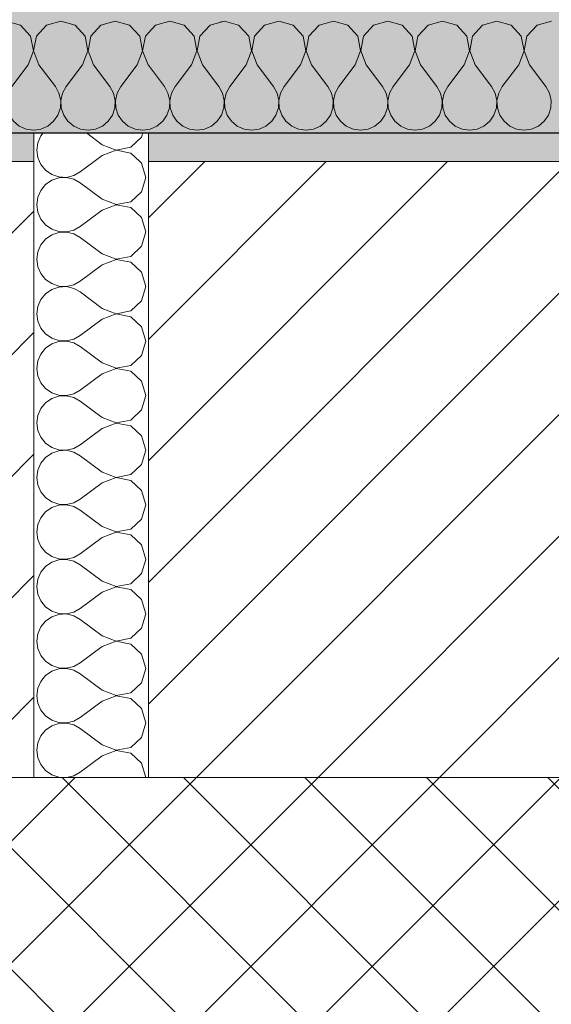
# Model space of a CAD drawing. Header units: millimetres. Extents: x -40968 to 13979, y -19284 to 4746.
# Tile 24 of 113: x -23033 to -22848, y -1498 to -1154. Entities that reach past the tile are written whole.
import ezdxf

# ---------------------------------------------------------------- set-up
doc = ezdxf.new("R2010")
doc.units = ezdxf.units.MM
doc.header["$MEASUREMENT"] = 0
for name, color, linetype in [('12_FAÇ_Façana', 7, 'Continuous'), ('Nuevo_08_E_Envans secs', 7, 'Continuous'), ('Nuevo_14_PAV_Soft Light Grey 0554', 7, 'Continuous')]:
    doc.layers.add(name, color=color, linetype=linetype)
for name, color, linetype, lineweight, true_color in [('12_FAÇ_Façana_Pluma_Nº__174', 7, 'Continuous', 13, 0xe4ad2c), ('12_FAÇ_Façana_Pluma_Nº__176', 7, 'Continuous', 15, 0x93a0c6), ('Nuevo_08_E_Envans secs_Pluma_Nº__102', 7, 'Continuous', 5, 0xcccccc), ('Nuevo_14_PAV_Soft Light Grey 0554_Pluma_Nº__245', 7, 'Continuous', 13, 0xe8e8e8)]:
    doc.layers.add(name, color=color, linetype=linetype, lineweight=lineweight, true_color=true_color)
for name, color, linetype, lineweight in [('12_FAÇ_Façana_Pluma_Nº__2', 8, 'Continuous', 5), ('12_FAÇ_Façana_Pluma_Nº__7', 7, 'Continuous', 5), ('Nuevo_08_E_Envans secs_Pluma_Nº__1', 7, 'Continuous', 5), ('Nuevo_12_FAÇ_Façana_Pluma_Nº__1', 7, 'Continuous', 5)]:
    doc.layers.add(name, color=color, linetype=linetype, lineweight=lineweight)
pattern_1 = [(45, (0, 0), (-21.213203, 21.213203), [])]

# ---------------------------------------------------------------- blocks, each defined once
blk = doc.blocks.new('Forjado_1_1', base_point=(-23046.79, -1194.06))
at = {"layer": 'Nuevo_14_PAV_Soft Light Grey 0554_Pluma_Nº__245', "linetype": 'Continuous', "lineweight": 0, "true_color": 0xe8e8e8}
h = blk.add_hatch(color=254, dxfattribs=at)
h.paths.add_polyline_path([(-23046.79, -1194.06), (-1631.11, -1193.63), (-1631.11, -6938.97), (-1556.11, -6938.97), (-1556.11, -7503.98), (-1616.26, -7503.98), (-1616.05, -11935.98), (-1564.89, -11935.98), (-1564.89, -12491.98), (-2024.11, -12491.98), (-2024.11, -12338.98), (-6997.39, -12338.98), (-6997.39, -12391.98), (-3637.68, -12391.98), (-3638.94, -13690.72), (-3644.87, -17130.96), (428.17, -17130.98), (428.89, -16788.98), (778.89, -16788.98), (778.35, -17142.97), (2622.91, -17145.82), (2623.01, -17079.79), (3389.91, -17080.98), (3389.61, -17276.98), (5489.84, -17280.21), (5489.84, -17141.49), (5763.89, -17141.49), (5763.89, -16738.98), (6378.89, -16738.98), (6378.89, -12488.98), (5778.89, -12488.98), (5779.74, -11938.87), (6782.11, -11938.85), (6782.11, -9207.42), (6082.11, -9207.42), (6016.11, -7504.98), (6016.11, -9073.42), (2073.42, -9073.42), (2073.42, -5267.32), (5998.89, -5267.32), (5998.89, -1708.98), (5884.89, -967.98), (7332.11, -967.98), (7332.11, 1999.55), (-28277.4, 1999.55), (-23028.39, 1969.01)])
h.paths.add_polyline_path([(492.89, -5267.32), (1951.42, -5267.32), (1951.42, -9073.42), (492.89, -9073.42)], flags=0)
at = {"layer": 'Nuevo_14_PAV_Soft Light Grey 0554_Pluma_Nº__245', "color": 254, "linetype": 'Continuous', "lineweight": 13, "true_color": 0xe8e8e8, "flags": 128}
blk.add_lwpolyline([(-1631.11, -1193.63), (-23046.79, -1194.06), (-23028.39, 1969.01), (-28277.4, 1999.55), (7332.11, 1999.55)], dxfattribs=at)
blk = doc.blocks.new('Muro_14_1', base_point=(-24166.43, -1193.98))
at = {"layer": '12_FAÇ_Façana_Pluma_Nº__174', "linetype": 'Continuous', "lineweight": 13, "true_color": 0xe4ad2c}
h = blk.add_hatch(dxfattribs=at)
h.set_pattern_fill('SATE_Aislamiento_0001', color=42, style=0, pattern_type=2)
h.set_pattern_definition([(45, (0, 0), (-21.213203, 21.213203), []), (135, (0, 0), (21.213203, 21.213203), [])])
h.paths.add_polyline_path([(-23038.42, -1598.98), (-21871.11, -1598.98), (-21871.11, -1418.98), (-23038.42, -1418.98)])
at = {"layer": '12_FAÇ_Façana_Pluma_Nº__176', "linetype": 'Continuous', "lineweight": 0, "true_color": 0x495063}
for points in [[(-23028.42, -1193.98), (-23038.42, -1193.98), (-23038.42, -1203.98), (-23028.42, -1203.98)], [(-22988.42, -1193.98), (-22988.42, -1203.98), (-21871.11, -1203.98), (-21871.11, -1193.97)]]:
    blk.add_hatch(color=251, dxfattribs=at).paths.add_polyline_path(points)
at = {"layer": '12_FAÇ_Façana_Pluma_Nº__2', "linetype": 'Continuous', "lineweight": 5}
h = blk.add_hatch(dxfattribs=at)
h.set_pattern_fill('Ceramic_0001', color=8, style=0, pattern_type=2)
h.set_pattern_definition(pattern_1)
h.paths.add_polyline_path([(-23028.42, -1203.98), (-23038.42, -1203.98), (-23038.42, -1418.98), (-23028.42, -1418.98)])
h = blk.add_hatch(dxfattribs=at)
h.set_pattern_fill('Ceramic_0001', color=8, style=0, pattern_type=2)
h.set_pattern_definition(pattern_1)
h.paths.add_polyline_path([(-22988.42, -1418.98), (-21871.11, -1418.98), (-21871.11, -1203.98), (-22988.42, -1203.98)])
at = {"layer": '12_FAÇ_Façana_Pluma_Nº__7', "color": 7, "linetype": 'Continuous', "lineweight": 5}
for p, q in [((-23028.42, -1203.98), (-23038.42, -1203.98)), ((-21871.11, -1203.98), (-22988.42, -1203.98)), ((-23038.42, -1418.98), (-23028.42, -1418.98)), ((-23028.42, -1418.98), (-22988.42, -1418.98)), ((-22988.42, -1418.98), (-21871.11, -1418.98))]:
    blk.add_line(p, q, dxfattribs=at)
at = {"layer": '12_FAÇ_Façana_Pluma_Nº__7', "color": 7, "linetype": 'Continuous', "lineweight": 5, "flags": 128}
blk.add_lwpolyline([(-21871.11, -1193.98), (-22988.42, -1193.98)], dxfattribs=at)
at = {"layer": 'Nuevo_12_FAÇ_Façana_Pluma_Nº__1', "color": 7, "linetype": 'Continuous', "lineweight": 5}
for p, q in [((-23028.42, -1193.98), (-23028.42, -1203.98)), ((-22988.42, -1203.98), (-22988.42, -1193.98)), ((-23028.42, -1203.98), (-23028.42, -1418.98)), ((-22988.42, -1418.98), (-22988.42, -1203.98))]:
    blk.add_line(p, q, dxfattribs=at)
blk = doc.blocks.new('Muro_60_1', base_point=(-23028.42, -1193.98))
at = {"layer": 'Nuevo_12_FAÇ_Façana_Pluma_Nº__1', "color": 7, "linetype": 'Continuous', "lineweight": 5}
blk.add_line((-23038.42, -1193.98), (-23028.42, -1193.98), dxfattribs=at)
blk = doc.blocks.new('*X228')
at = {"layer": 'Nuevo_08_E_Envans secs_Pluma_Nº__102', "color": 254, "linetype": 'Continuous', "lineweight": 5, "true_color": 0xcccccc}
for p, q in [((-23026.04, -1194.99), (-23027.1, -1197.4)), ((-23025.2, -1193.98), (-23026.04, -1194.99)), ((-23004.61, -1198.1), (-23010.1, -1193.98)), ((-22994.63, -1198.99), (-22990.79, -1195.48)), ((-22990.79, -1195.48), (-22990.36, -1193.98)), ((-23027.1, -1197.4), (-23027.47, -1200)), ((-23004.61, -1198.1), (-22999.75, -1199.96)), ((-22999.75, -1199.96), (-22994.63, -1198.99)), ((-23027.47, -1200), (-23027.1, -1202.6)), ((-23027.1, -1202.6), (-23026.5, -1203.98)), ((-23004.61, -1201.9), (-23007.37, -1203.98)), ((-22999.75, -1200.04), (-23004.61, -1201.9)), ((-22994.63, -1201.01), (-22999.75, -1200.04)), ((-22991.38, -1203.98), (-22994.63, -1201.01))]:
    blk.add_line(p, q, dxfattribs=at)
blk = doc.blocks.new('*X229')
at = {"layer": 'Nuevo_08_E_Envans secs_Pluma_Nº__102', "color": 254, "linetype": 'Continuous', "lineweight": 5, "true_color": 0xcccccc}
for p, q in [((-23026.5, -1203.98), (-23026.04, -1205.01)), ((-23026.04, -1205.01), (-23024.37, -1207.03)), ((-23007.37, -1203.98), (-23012.23, -1207.62)), ((-22990.79, -1204.52), (-22991.38, -1203.98)), ((-22989.37, -1209.52), (-22990.79, -1204.52)), ((-23024.37, -1207.03), (-23022.2, -1208.52)), ((-23022.2, -1208.52), (-23019.71, -1209.36)), ((-23019.71, -1209.69), (-23022.2, -1210.53)), ((-23019.71, -1209.36), (-23017.09, -1209.49)), ((-23017.09, -1209.56), (-23019.71, -1209.69)), ((-23017.09, -1209.49), (-23014.53, -1208.89)), ((-23014.53, -1210.16), (-23017.09, -1209.56)), ((-23014.53, -1208.89), (-23012.23, -1207.62)), ((-22990.79, -1214.53), (-22989.37, -1209.52)), ((-23024.37, -1212.02), (-23026.04, -1214.04)), ((-23022.2, -1210.53), (-23024.37, -1212.02)), ((-23012.23, -1211.43), (-23014.53, -1210.16)), ((-23004.61, -1217.14), (-23012.23, -1211.43)), ((-23027.1, -1216.45), (-23027.47, -1219.05)), ((-23026.04, -1214.04), (-23027.1, -1216.45)), ((-22994.63, -1218.04), (-22990.79, -1214.53)), ((-23027.47, -1219.05), (-23027.1, -1221.65)), ((-23004.61, -1217.14), (-22999.75, -1219.01)), ((-22999.75, -1219.09), (-23004.61, -1220.95)), ((-22999.75, -1219.01), (-22994.63, -1218.04)), ((-22994.63, -1220.05), (-22999.75, -1219.09)), ((-22990.79, -1223.56), (-22994.63, -1220.05)), ((-23027.1, -1221.65), (-23026.04, -1224.05)), ((-23004.61, -1220.95), (-23012.23, -1226.67)), ((-22989.37, -1228.57), (-22990.79, -1223.56)), ((-23026.04, -1224.05), (-23024.37, -1226.08)), ((-23024.37, -1226.08), (-23022.2, -1227.57)), ((-23014.53, -1227.94), (-23012.23, -1226.67)), ((-23022.2, -1229.58), (-23024.37, -1231.06)), ((-23022.2, -1227.57), (-23019.71, -1228.41)), ((-23019.71, -1228.74), (-23022.2, -1229.58)), ((-23019.71, -1228.41), (-23017.09, -1228.53)), ((-23017.09, -1228.61), (-23019.71, -1228.74)), ((-23017.09, -1228.53), (-23014.53, -1227.94)), ((-23014.53, -1229.2), (-23017.09, -1228.61)), ((-23012.23, -1230.48), (-23014.53, -1229.2)), ((-23004.61, -1236.19), (-23012.23, -1230.48)), ((-22990.79, -1233.58), (-22989.37, -1228.57)), ((-23026.04, -1233.09), (-23027.1, -1235.49)), ((-23024.37, -1231.06), (-23026.04, -1233.09)), ((-22994.63, -1237.09), (-22990.79, -1233.58)), ((-23027.1, -1235.49), (-23027.47, -1238.1)), ((-23004.61, -1236.19), (-22999.75, -1238.06)), ((-22999.75, -1238.06), (-22994.63, -1237.09)), ((-23027.47, -1238.1), (-23027.1, -1240.7)), ((-23027.1, -1240.7), (-23026.04, -1243.1)), ((-23004.61, -1240), (-23012.23, -1245.71)), ((-22999.75, -1238.13), (-23004.61, -1240)), ((-22994.63, -1239.1), (-22999.75, -1238.13)), ((-22990.79, -1242.61), (-22994.63, -1239.1)), ((-23026.04, -1243.1), (-23024.37, -1245.13)), ((-22989.37, -1247.62), (-22990.79, -1242.61)), ((-23024.37, -1245.13), (-23022.2, -1246.61)), ((-23022.2, -1246.61), (-23019.71, -1247.45)), ((-23019.71, -1247.78), (-23022.2, -1248.62)), ((-23019.71, -1247.45), (-23017.09, -1247.58)), ((-23017.09, -1247.66), (-23019.71, -1247.78)), ((-23017.09, -1247.58), (-23014.53, -1246.99)), ((-23014.53, -1248.25), (-23017.09, -1247.66)), ((-23014.53, -1246.99), (-23012.23, -1245.71)), ((-22990.79, -1252.63), (-22989.37, -1247.62)), ((-23024.37, -1250.11), (-23026.04, -1252.14)), ((-23022.2, -1248.62), (-23024.37, -1250.11)), ((-23012.23, -1249.52), (-23014.53, -1248.25)), ((-23004.61, -1255.24), (-23012.23, -1249.52)), ((-23027.1, -1254.54), (-23027.47, -1257.14)), ((-23026.04, -1252.14), (-23027.1, -1254.54)), ((-22994.63, -1256.14), (-22990.79, -1252.63)), ((-23027.47, -1257.14), (-23027.1, -1259.75)), ((-23004.61, -1255.24), (-22999.75, -1257.1)), ((-22999.75, -1257.18), (-23004.61, -1259.05)), ((-22999.75, -1257.1), (-22994.63, -1256.14)), ((-22994.63, -1258.15), (-22999.75, -1257.18)), ((-22990.79, -1261.66), (-22994.63, -1258.15)), ((-23027.1, -1259.75), (-23026.04, -1262.15)), ((-23004.61, -1259.05), (-23012.23, -1264.76)), ((-23026.04, -1262.15), (-23024.37, -1264.17)), ((-23024.37, -1264.17), (-23022.2, -1265.66)), ((-23014.53, -1266.03), (-23012.23, -1264.76)), ((-22989.37, -1266.67), (-22990.79, -1261.66)), ((-23022.2, -1267.67), (-23024.37, -1269.16)), ((-23022.2, -1265.66), (-23019.71, -1266.5)), ((-23019.71, -1266.83), (-23022.2, -1267.67)), ((-23019.71, -1266.5), (-23017.09, -1266.63)), ((-23017.09, -1266.71), (-23019.71, -1266.83)), ((-23017.09, -1266.63), (-23014.53, -1266.03)), ((-23014.53, -1267.3), (-23017.09, -1266.71)), ((-23012.23, -1268.57), (-23014.53, -1267.3)), ((-22990.79, -1271.67), (-22989.37, -1266.67)), ((-23026.04, -1271.18), (-23027.1, -1273.59)), ((-23024.37, -1269.16), (-23026.04, -1271.18)), ((-23004.61, -1274.29), (-23012.23, -1268.57)), ((-22994.63, -1275.19), (-22990.79, -1271.67)), ((-23027.1, -1273.59), (-23027.47, -1276.19)), ((-23004.61, -1274.29), (-22999.75, -1276.15)), ((-22999.75, -1276.15), (-22994.63, -1275.19)), ((-23027.47, -1276.19), (-23027.1, -1278.79)), ((-23027.1, -1278.79), (-23026.04, -1281.2)), ((-23004.61, -1278.1), (-23012.23, -1283.81)), ((-22999.75, -1276.23), (-23004.61, -1278.1)), ((-22994.63, -1277.2), (-22999.75, -1276.23)), ((-22990.79, -1280.71), (-22994.63, -1277.2)), ((-23026.04, -1281.2), (-23024.37, -1283.22)), ((-22989.37, -1285.71), (-22990.79, -1280.71)), ((-23024.37, -1283.22), (-23022.2, -1284.71)), ((-23022.2, -1284.71), (-23019.71, -1285.55)), ((-23019.71, -1285.55), (-23017.09, -1285.68)), ((-23017.09, -1285.68), (-23014.53, -1285.08)), ((-23014.53, -1285.08), (-23012.23, -1283.81)), ((-23024.37, -1288.21), (-23026.04, -1290.23)), ((-23022.2, -1286.72), (-23024.37, -1288.21)), ((-23019.71, -1285.88), (-23022.2, -1286.72)), ((-23017.09, -1285.75), (-23019.71, -1285.88)), ((-23014.53, -1286.35), (-23017.09, -1285.75)), ((-23012.23, -1287.62), (-23014.53, -1286.35)), ((-23004.61, -1293.33), (-23012.23, -1287.62)), ((-22990.79, -1290.72), (-22989.37, -1285.71)), ((-23026.04, -1290.23), (-23027.1, -1292.64)), ((-22994.63, -1294.23), (-22990.79, -1290.72)), ((-23027.1, -1292.64), (-23027.47, -1295.24)), ((-23027.47, -1295.24), (-23027.1, -1297.84)), ((-23004.61, -1293.33), (-22999.75, -1295.2)), ((-22999.75, -1295.28), (-23004.61, -1297.14)), ((-22999.75, -1295.2), (-22994.63, -1294.23)), ((-22994.63, -1296.24), (-22999.75, -1295.28)), ((-23027.1, -1297.84), (-23026.04, -1300.25)), ((-23004.61, -1297.14), (-23012.23, -1302.86)), ((-22990.79, -1299.75), (-22994.63, -1296.24)), ((-23026.04, -1300.25), (-23024.37, -1302.27)), ((-23024.37, -1302.27), (-23022.2, -1303.76)), ((-23014.53, -1304.13), (-23012.23, -1302.86)), ((-22989.37, -1304.76), (-22990.79, -1299.75)), ((-23022.2, -1305.77), (-23024.37, -1307.26)), ((-23022.2, -1303.76), (-23019.71, -1304.6)), ((-23019.71, -1304.93), (-23022.2, -1305.77)), ((-23019.71, -1304.6), (-23017.09, -1304.72)), ((-23017.09, -1304.8), (-23019.71, -1304.93)), ((-23017.09, -1304.72), (-23014.53, -1304.13)), ((-23014.53, -1305.4), (-23017.09, -1304.8)), ((-23012.23, -1306.67), (-23014.53, -1305.4)), ((-22990.79, -1309.77), (-22989.37, -1304.76)), ((-23026.04, -1309.28), (-23027.1, -1311.68)), ((-23024.37, -1307.26), (-23026.04, -1309.28)), ((-23004.61, -1312.38), (-23012.23, -1306.67)), ((-23027.1, -1311.68), (-23027.47, -1314.29)), ((-23004.61, -1312.38), (-22999.75, -1314.25)), ((-22994.63, -1313.28), (-22990.79, -1309.77)), ((-23027.47, -1314.29), (-23027.1, -1316.89)), ((-23004.61, -1316.19), (-23012.23, -1321.9)), ((-22999.75, -1314.32), (-23004.61, -1316.19)), ((-22999.75, -1314.25), (-22994.63, -1313.28)), ((-22994.63, -1315.29), (-22999.75, -1314.32)), ((-22990.79, -1318.8), (-22994.63, -1315.29)), ((-23027.1, -1316.89), (-23026.04, -1319.29)), ((-23026.04, -1319.29), (-23024.37, -1321.32)), ((-22989.37, -1323.81), (-22990.79, -1318.8)), ((-23024.37, -1321.32), (-23022.2, -1322.8)), ((-23022.2, -1322.8), (-23019.71, -1323.64)), ((-23017.09, -1323.77), (-23014.53, -1323.18)), ((-23014.53, -1323.18), (-23012.23, -1321.9)), ((-23024.37, -1326.3), (-23026.04, -1328.33)), ((-23022.2, -1324.81), (-23024.37, -1326.3)), ((-23019.71, -1323.98), (-23022.2, -1324.81)), ((-23019.71, -1323.64), (-23017.09, -1323.77)), ((-23017.09, -1323.85), (-23019.71, -1323.98)), ((-23014.53, -1324.44), (-23017.09, -1323.85)), ((-23012.23, -1325.71), (-23014.53, -1324.44)), ((-23004.61, -1331.43), (-23012.23, -1325.71)), ((-22990.79, -1328.82), (-22989.37, -1323.81)), ((-23026.04, -1328.33), (-23027.1, -1330.73)), ((-22994.63, -1332.33), (-22990.79, -1328.82)), ((-23027.1, -1330.73), (-23027.47, -1333.33)), ((-23027.47, -1333.33), (-23027.1, -1335.94)), ((-23004.61, -1331.43), (-22999.75, -1333.29)), ((-22999.75, -1333.37), (-23004.61, -1335.24)), ((-22999.75, -1333.29), (-22994.63, -1332.33)), ((-22994.63, -1334.34), (-22999.75, -1333.37)), ((-23027.1, -1335.94), (-23026.04, -1338.34)), ((-23004.61, -1335.24), (-23012.23, -1340.95)), ((-22990.79, -1337.85), (-22994.63, -1334.34)), ((-23026.04, -1338.34), (-23024.37, -1340.36)), ((-23024.37, -1340.36), (-23022.2, -1341.85)), ((-22989.37, -1342.86), (-22990.79, -1337.85)), ((-23022.2, -1343.86), (-23024.37, -1345.35)), ((-23022.2, -1341.85), (-23019.71, -1342.69)), ((-23019.71, -1343.02), (-23022.2, -1343.86)), ((-23019.71, -1342.69), (-23017.09, -1342.82)), ((-23017.09, -1342.9), (-23019.71, -1343.02)), ((-23017.09, -1342.82), (-23014.53, -1342.22)), ((-23014.53, -1343.49), (-23017.09, -1342.9)), ((-23014.53, -1342.22), (-23012.23, -1340.95)), ((-23012.23, -1344.76), (-23014.53, -1343.49)), ((-22990.79, -1347.86), (-22989.37, -1342.86)), ((-23026.04, -1347.37), (-23027.1, -1349.78)), ((-23024.37, -1345.35), (-23026.04, -1347.37)), ((-23004.61, -1350.48), (-23012.23, -1344.76)), ((-23027.1, -1349.78), (-23027.47, -1352.38)), ((-23004.61, -1350.48), (-22999.75, -1352.34)), ((-22994.63, -1351.38), (-22990.79, -1347.86)), ((-23027.47, -1352.38), (-23027.1, -1354.98)), ((-23004.61, -1354.29), (-23012.23, -1360)), ((-22999.75, -1352.42), (-23004.61, -1354.29)), ((-22999.75, -1352.34), (-22994.63, -1351.38)), ((-22994.63, -1353.39), (-22999.75, -1352.42)), ((-22990.79, -1356.9), (-22994.63, -1353.39)), ((-23027.1, -1354.98), (-23026.04, -1357.39)), ((-23026.04, -1357.39), (-23024.37, -1359.41)), ((-22989.37, -1361.9), (-22990.79, -1356.9)), ((-23024.37, -1359.41), (-23022.2, -1360.9)), ((-23022.2, -1360.9), (-23019.71, -1361.74)), ((-23017.09, -1361.87), (-23014.53, -1361.27)), ((-23014.53, -1361.27), (-23012.23, -1360)), ((-23024.37, -1364.4), (-23026.04, -1366.42)), ((-23022.2, -1362.91), (-23024.37, -1364.4)), ((-23019.71, -1362.07), (-23022.2, -1362.91)), ((-23019.71, -1361.74), (-23017.09, -1361.87)), ((-23017.09, -1361.94), (-23019.71, -1362.07)), ((-23014.53, -1362.54), (-23017.09, -1361.94)), ((-23012.23, -1363.81), (-23014.53, -1362.54)), ((-23004.61, -1369.52), (-23012.23, -1363.81)), ((-22990.79, -1366.91), (-22989.37, -1361.9)), ((-23026.04, -1366.42), (-23027.1, -1368.83)), ((-22994.63, -1370.42), (-22990.79, -1366.91)), ((-23027.1, -1368.83), (-23027.47, -1371.43)), ((-23027.47, -1371.43), (-23027.1, -1374.03)), ((-23004.61, -1369.52), (-22999.75, -1371.39)), ((-22999.75, -1371.47), (-23004.61, -1373.33)), ((-22999.75, -1371.39), (-22994.63, -1370.42)), ((-22994.63, -1372.43), (-22999.75, -1371.47)), ((-23027.1, -1374.03), (-23026.04, -1376.44)), ((-23004.61, -1373.33), (-23012.23, -1379.05)), ((-22990.79, -1375.95), (-22994.63, -1372.43)), ((-23026.04, -1376.44), (-23024.37, -1378.46)), ((-23024.37, -1378.46), (-23022.2, -1379.95)), ((-22989.37, -1380.95), (-22990.79, -1375.95)), ((-23022.2, -1379.95), (-23019.71, -1380.79)), ((-23019.71, -1381.12), (-23022.2, -1381.96)), ((-23019.71, -1380.79), (-23017.09, -1380.91)), ((-23017.09, -1380.99), (-23019.71, -1381.12)), ((-23017.09, -1380.91), (-23014.53, -1380.32)), ((-23014.53, -1381.59), (-23017.09, -1380.99)), ((-23014.53, -1380.32), (-23012.23, -1379.05)), ((-23012.23, -1382.86), (-23014.53, -1381.59)), ((-22990.79, -1385.96), (-22989.37, -1380.95)), ((-23024.37, -1383.45), (-23026.04, -1385.47)), ((-23022.2, -1381.96), (-23024.37, -1383.45)), ((-23004.61, -1388.57), (-23012.23, -1382.86)), ((-23027.1, -1387.87), (-23027.47, -1390.48)), ((-23026.04, -1385.47), (-23027.1, -1387.87)), ((-23004.61, -1388.57), (-22999.75, -1390.44)), ((-22994.63, -1389.47), (-22990.79, -1385.96)), ((-23027.47, -1390.48), (-23027.1, -1393.08)), ((-22999.75, -1390.51), (-23004.61, -1392.38)), ((-22999.75, -1390.44), (-22994.63, -1389.47)), ((-22994.63, -1391.48), (-22999.75, -1390.51)), ((-22990.79, -1394.99), (-22994.63, -1391.48)), ((-23027.1, -1393.08), (-23026.04, -1395.48)), ((-23026.04, -1395.48), (-23024.37, -1397.51)), ((-23004.61, -1392.38), (-23012.23, -1398.1)), ((-22989.37, -1400), (-22990.79, -1394.99)), ((-23024.37, -1397.51), (-23022.2, -1398.99)), ((-23022.2, -1398.99), (-23019.71, -1399.83)), ((-23014.53, -1399.37), (-23012.23, -1398.1)), ((-23024.37, -1402.49), (-23026.04, -1404.52)), ((-23022.2, -1401.01), (-23024.37, -1402.49)), ((-23019.71, -1400.17), (-23022.2, -1401.01)), ((-23019.71, -1399.83), (-23017.09, -1399.96)), ((-23017.09, -1400.04), (-23019.71, -1400.17)), ((-23017.09, -1399.96), (-23014.53, -1399.37)), ((-23014.53, -1400.63), (-23017.09, -1400.04)), ((-23012.23, -1401.9), (-23014.53, -1400.63)), ((-23004.61, -1407.62), (-23012.23, -1401.9)), ((-22990.79, -1405.01), (-22989.37, -1400)), ((-23026.04, -1404.52), (-23027.1, -1406.92)), ((-22994.63, -1408.52), (-22990.79, -1405.01)), ((-23027.1, -1406.92), (-23027.47, -1409.52)), ((-23004.61, -1407.62), (-22999.75, -1409.49)), ((-22999.75, -1409.49), (-22994.63, -1408.52)), ((-23027.47, -1409.52), (-23027.1, -1412.13)), ((-23027.1, -1412.13), (-23026.04, -1414.53)), ((-23004.61, -1411.43), (-23012.23, -1417.14)), ((-22999.75, -1409.56), (-23004.61, -1411.43)), ((-22994.63, -1410.53), (-22999.75, -1409.56)), ((-22990.79, -1414.04), (-22994.63, -1410.53)), ((-23026.04, -1414.53), (-23024.37, -1416.55)), ((-22989.39, -1418.98), (-22990.79, -1414.04)), ((-23024.37, -1416.55), (-23022.2, -1418.04)), ((-23022.2, -1418.04), (-23019.71, -1418.88)), ((-23019.71, -1418.88), (-23017.77, -1418.98)), ((-23016.94, -1418.98), (-23014.53, -1418.41)), ((-23014.53, -1418.41), (-23012.23, -1417.14))]:
    blk.add_line(p, q, dxfattribs=at)
blk = doc.blocks.new('Muro_89_1', base_point=(-23028.42, -1193.98))
at = {"layer": '12_FAÇ_Façana_Pluma_Nº__7', "color": 7, "linetype": 'Continuous', "lineweight": 5}
blk.add_line((-23028.42, -1418.98), (-22988.42, -1418.98), dxfattribs=at)
at = {"layer": 'Nuevo_08_E_Envans secs_Pluma_Nº__1', "color": 7, "linetype": 'Continuous', "lineweight": 5, "flags": 128}
for points in [[(-22988.42, -1193.98), (-23028.42, -1193.98)], [(-22975.42, -1193.98), (-22988.42, -1193.98)], [(-22969.42, -1193.98), (-22975.42, -1193.98)], [(-22963.42, -1193.98), (-22969.42, -1193.98)]]:
    blk.add_lwpolyline(points, dxfattribs=at)
at = {"layer": 'Nuevo_12_FAÇ_Façana_Pluma_Nº__1', "color": 7, "linetype": 'Continuous', "lineweight": 5}
for p, q in [((-23028.42, -1193.98), (-23028.42, -1203.98)), ((-22988.42, -1203.98), (-22988.42, -1193.98)), ((-23028.42, -1203.98), (-23028.42, -1418.98)), ((-22988.42, -1418.98), (-22988.42, -1203.98))]:
    blk.add_line(p, q, dxfattribs=at)
at = {"layer": 'Nuevo_08_E_Envans secs', "color": 7, "lineweight": 20}
for name in ['*X228', '*X229']:
    blk.add_blockref(name, (0, 0), dxfattribs=at)
blk = doc.blocks.new('*X235')
at = {"layer": 'Nuevo_08_E_Envans secs_Pluma_Nº__102', "color": 254, "linetype": 'Continuous', "lineweight": 5, "true_color": 0xcccccc}
for p, q in [((-22961.9, -1154.93), (-22963.42, -1155.36)), ((-22956.9, -1156.35), (-22961.9, -1154.93)), ((-22942.86, -1154.93), (-22947.86, -1156.35)), ((-22937.85, -1156.35), (-22942.86, -1154.93)), ((-22923.81, -1154.93), (-22928.82, -1156.35)), ((-22918.8, -1156.35), (-22923.81, -1154.93)), ((-22904.76, -1154.93), (-22909.77, -1156.35)), ((-22899.75, -1156.35), (-22904.76, -1154.93)), ((-22885.71, -1154.93), (-22890.72, -1156.35)), ((-22880.71, -1156.35), (-22885.71, -1154.93)), ((-22866.67, -1154.93), (-22871.67, -1156.35)), ((-22861.66, -1156.35), (-22866.67, -1154.93)), ((-22847.62, -1154.93), (-22852.63, -1156.35)), ((-22953.39, -1160.19), (-22956.9, -1156.35)), ((-22947.86, -1156.35), (-22951.38, -1160.19)), ((-22934.34, -1160.19), (-22937.85, -1156.35)), ((-22928.82, -1156.35), (-22932.33, -1160.19)), ((-22915.29, -1160.19), (-22918.8, -1156.35)), ((-22909.77, -1156.35), (-22913.28, -1160.19)), ((-22896.24, -1160.19), (-22899.75, -1156.35)), ((-22890.72, -1156.35), (-22894.23, -1160.19)), ((-22877.2, -1160.19), (-22880.71, -1156.35)), ((-22871.67, -1156.35), (-22875.19, -1160.19)), ((-22858.15, -1160.19), (-22861.66, -1156.35)), ((-22852.63, -1156.35), (-22856.14, -1160.19)), ((-22952.42, -1165.31), (-22953.39, -1160.19)), ((-22951.38, -1160.19), (-22952.34, -1165.31)), ((-22933.37, -1165.31), (-22934.34, -1160.19)), ((-22932.33, -1160.19), (-22933.29, -1165.31)), ((-22914.32, -1165.31), (-22915.29, -1160.19)), ((-22913.28, -1160.19), (-22914.25, -1165.31)), ((-22895.28, -1165.31), (-22896.24, -1160.19)), ((-22894.23, -1160.19), (-22895.2, -1165.31)), ((-22876.23, -1165.31), (-22877.2, -1160.19)), ((-22875.19, -1160.19), (-22876.15, -1165.31)), ((-22857.18, -1165.31), (-22858.15, -1160.19)), ((-22856.14, -1160.19), (-22857.1, -1165.31)), ((-22954.29, -1170.17), (-22952.42, -1165.31)), ((-22952.34, -1165.31), (-22950.48, -1170.17)), ((-22935.24, -1170.17), (-22933.37, -1165.31)), ((-22933.29, -1165.31), (-22931.43, -1170.17)), ((-22916.19, -1170.17), (-22914.32, -1165.31)), ((-22914.25, -1165.31), (-22912.38, -1170.17)), ((-22897.14, -1170.17), (-22895.28, -1165.31)), ((-22895.2, -1165.31), (-22893.33, -1170.17)), ((-22878.1, -1170.17), (-22876.23, -1165.31)), ((-22876.15, -1165.31), (-22874.29, -1170.17)), ((-22859.05, -1170.17), (-22857.18, -1165.31)), ((-22857.1, -1165.31), (-22855.24, -1170.17)), ((-22954.29, -1170.17), (-22960, -1177.79)), ((-22950.48, -1170.17), (-22944.76, -1177.79)), ((-22935.24, -1170.17), (-22940.95, -1177.79)), ((-22931.43, -1170.17), (-22925.71, -1177.79)), ((-22916.19, -1170.17), (-22921.9, -1177.79)), ((-22912.38, -1170.17), (-22906.67, -1177.79)), ((-22897.14, -1170.17), (-22902.86, -1177.79)), ((-22893.33, -1170.17), (-22887.62, -1177.79)), ((-22878.1, -1170.17), (-22883.81, -1177.79)), ((-22874.29, -1170.17), (-22868.57, -1177.79)), ((-22859.05, -1170.17), (-22864.76, -1177.79)), ((-22855.24, -1170.17), (-22849.52, -1177.79)), ((-22962.54, -1180.08), (-22963.42, -1178.49)), ((-22960, -1177.79), (-22961.27, -1180.08)), ((-22943.49, -1180.08), (-22944.76, -1177.79)), ((-22940.95, -1177.79), (-22942.22, -1180.08)), ((-22924.44, -1180.08), (-22925.71, -1177.79)), ((-22921.9, -1177.79), (-22923.18, -1180.08)), ((-22905.4, -1180.08), (-22906.67, -1177.79)), ((-22902.86, -1177.79), (-22904.13, -1180.08)), ((-22886.35, -1180.08), (-22887.62, -1177.79)), ((-22883.81, -1177.79), (-22885.08, -1180.08)), ((-22867.3, -1180.08), (-22868.57, -1177.79)), ((-22864.76, -1177.79), (-22866.03, -1180.08)), ((-22848.25, -1180.08), (-22849.52, -1177.79)), ((-22961.94, -1182.64), (-22962.54, -1180.08)), ((-22961.27, -1180.08), (-22961.87, -1182.64)), ((-22942.9, -1182.64), (-22943.49, -1180.08)), ((-22942.22, -1180.08), (-22942.82, -1182.64)), ((-22923.85, -1182.64), (-22924.44, -1180.08)), ((-22923.18, -1180.08), (-22923.77, -1182.64)), ((-22904.8, -1182.64), (-22905.4, -1180.08)), ((-22904.13, -1180.08), (-22904.72, -1182.64)), ((-22885.75, -1182.64), (-22886.35, -1180.08)), ((-22885.08, -1180.08), (-22885.68, -1182.64)), ((-22866.71, -1182.64), (-22867.3, -1180.08)), ((-22866.03, -1180.08), (-22866.63, -1182.64)), ((-22847.66, -1182.64), (-22848.25, -1180.08)), ((-22962.91, -1187.76), (-22962.07, -1185.27)), ((-22962.07, -1185.27), (-22961.94, -1182.64)), ((-22961.87, -1182.64), (-22961.74, -1185.27)), ((-22961.74, -1185.27), (-22960.9, -1187.76)), ((-22943.86, -1187.76), (-22943.02, -1185.27)), ((-22943.02, -1185.27), (-22942.9, -1182.64)), ((-22942.82, -1182.64), (-22942.69, -1185.27)), ((-22942.69, -1185.27), (-22941.85, -1187.76)), ((-22924.81, -1187.76), (-22923.98, -1185.27)), ((-22923.98, -1185.27), (-22923.85, -1182.64)), ((-22923.77, -1182.64), (-22923.64, -1185.27)), ((-22923.64, -1185.27), (-22922.8, -1187.76)), ((-22905.77, -1187.76), (-22904.93, -1185.27)), ((-22904.93, -1185.27), (-22904.8, -1182.64)), ((-22904.72, -1182.64), (-22904.6, -1185.27)), ((-22904.6, -1185.27), (-22903.76, -1187.76)), ((-22886.72, -1187.76), (-22885.88, -1185.27)), ((-22885.88, -1185.27), (-22885.75, -1182.64)), ((-22885.68, -1182.64), (-22885.55, -1185.27)), ((-22885.55, -1185.27), (-22884.71, -1187.76)), ((-22867.67, -1187.76), (-22866.83, -1185.27)), ((-22866.83, -1185.27), (-22866.71, -1182.64)), ((-22866.63, -1182.64), (-22866.5, -1185.27)), ((-22866.5, -1185.27), (-22865.66, -1187.76)), ((-22848.62, -1187.76), (-22847.78, -1185.27)), ((-22847.78, -1185.27), (-22847.66, -1182.64)), ((-22963.42, -1188.5), (-22962.91, -1187.76)), ((-22960.9, -1187.76), (-22959.41, -1189.92)), ((-22945.35, -1189.92), (-22943.86, -1187.76)), ((-22941.85, -1187.76), (-22940.36, -1189.92)), ((-22926.3, -1189.92), (-22924.81, -1187.76)), ((-22922.8, -1187.76), (-22921.32, -1189.92)), ((-22907.26, -1189.92), (-22905.77, -1187.76)), ((-22903.76, -1187.76), (-22902.27, -1189.92)), ((-22888.21, -1189.92), (-22886.72, -1187.76)), ((-22884.71, -1187.76), (-22883.22, -1189.92)), ((-22869.16, -1189.92), (-22867.67, -1187.76)), ((-22865.66, -1187.76), (-22864.17, -1189.92)), ((-22850.11, -1189.92), (-22848.62, -1187.76)), ((-22959.41, -1189.92), (-22957.39, -1191.6)), ((-22957.39, -1191.6), (-22954.98, -1192.66)), ((-22954.98, -1192.66), (-22952.38, -1193.02)), ((-22952.38, -1193.02), (-22949.78, -1192.66)), ((-22949.78, -1192.66), (-22947.37, -1191.6)), ((-22947.37, -1191.6), (-22945.35, -1189.92)), ((-22940.36, -1189.92), (-22938.34, -1191.6)), ((-22938.34, -1191.6), (-22935.94, -1192.66)), ((-22935.94, -1192.66), (-22933.33, -1193.02)), ((-22933.33, -1193.02), (-22930.73, -1192.66)), ((-22930.73, -1192.66), (-22928.33, -1191.6)), ((-22928.33, -1191.6), (-22926.3, -1189.92)), ((-22921.32, -1189.92), (-22919.29, -1191.6)), ((-22919.29, -1191.6), (-22916.89, -1192.66)), ((-22916.89, -1192.66), (-22914.29, -1193.02)), ((-22914.29, -1193.02), (-22911.68, -1192.66)), ((-22911.68, -1192.66), (-22909.28, -1191.6)), ((-22909.28, -1191.6), (-22907.26, -1189.92)), ((-22902.27, -1189.92), (-22900.25, -1191.6)), ((-22900.25, -1191.6), (-22897.84, -1192.66)), ((-22897.84, -1192.66), (-22895.24, -1193.02)), ((-22895.24, -1193.02), (-22892.64, -1192.66)), ((-22892.64, -1192.66), (-22890.23, -1191.6)), ((-22890.23, -1191.6), (-22888.21, -1189.92)), ((-22883.22, -1189.92), (-22881.2, -1191.6)), ((-22881.2, -1191.6), (-22878.79, -1192.66)), ((-22878.79, -1192.66), (-22876.19, -1193.02)), ((-22876.19, -1193.02), (-22873.59, -1192.66)), ((-22873.59, -1192.66), (-22871.18, -1191.6)), ((-22871.18, -1191.6), (-22869.16, -1189.92)), ((-22864.17, -1189.92), (-22862.15, -1191.6)), ((-22862.15, -1191.6), (-22859.75, -1192.66)), ((-22859.75, -1192.66), (-22857.14, -1193.02)), ((-22857.14, -1193.02), (-22854.54, -1192.66)), ((-22854.54, -1192.66), (-22852.14, -1191.6)), ((-22852.14, -1191.6), (-22850.11, -1189.92))]:
    blk.add_line(p, q, dxfattribs=at)
blk = doc.blocks.new('Muro_90_1', base_point=(-20233.93, -1193.98))
at = {"layer": 'Nuevo_08_E_Envans secs_Pluma_Nº__1', "color": 7, "linetype": 'Continuous', "lineweight": 5, "flags": 128}
blk.add_lwpolyline([(-22963.42, -1193.98), (-21871.11, -1193.98)], dxfattribs=at)
at = {"layer": 'Nuevo_08_E_Envans secs', "color": 7, "lineweight": 20}
blk.add_blockref('*X235', (0, 0), dxfattribs=at)
blk = doc.blocks.new('*X483')
at = {"layer": 'Nuevo_08_E_Envans secs_Pluma_Nº__102', "color": 254, "linetype": 'Continuous', "lineweight": 5, "true_color": 0xcccccc}
for p, q in [((-23038.1, -1154.93), (-23038.42, -1155.02)), ((-23033.09, -1156.35), (-23038.1, -1154.93)), ((-23029.58, -1160.19), (-23033.09, -1156.35)), ((-23028.61, -1165.31), (-23029.58, -1160.19)), ((-23030.48, -1170.17), (-23028.61, -1165.31)), ((-23028.42, -1164.7), (-23028.53, -1165.31)), ((-23028.53, -1165.31), (-23028.42, -1165.61)), ((-23030.48, -1170.17), (-23036.19, -1177.79)), ((-23036.19, -1177.79), (-23037.46, -1180.08)), ((-23038.13, -1182.64), (-23038.42, -1181.42)), ((-23037.46, -1180.08), (-23038.06, -1182.64)), ((-23038.42, -1185.73), (-23038.26, -1185.27)), ((-23038.26, -1185.27), (-23038.13, -1182.64)), ((-23038.06, -1182.64), (-23037.93, -1185.27)), ((-23037.93, -1185.27), (-23037.09, -1187.76)), ((-23037.09, -1187.76), (-23035.6, -1189.92)), ((-23035.6, -1189.92), (-23033.58, -1191.6)), ((-23033.58, -1191.6), (-23031.17, -1192.66)), ((-23031.17, -1192.66), (-23028.57, -1193.02)), ((-23028.57, -1193.02), (-23028.42, -1193))]:
    blk.add_line(p, q, dxfattribs=at)
blk = doc.blocks.new('*X485')
at = {"layer": 'Nuevo_08_E_Envans secs_Pluma_Nº__102', "color": 254, "linetype": 'Continuous', "lineweight": 5, "true_color": 0xcccccc}
for p, q in [((-22980.95, -1154.93), (-22985.96, -1156.35)), ((-22975.95, -1156.35), (-22980.95, -1154.93)), ((-22961.9, -1154.93), (-22966.91, -1156.35)), ((-22956.9, -1156.35), (-22961.9, -1154.93)), ((-22942.86, -1154.93), (-22947.86, -1156.35)), ((-22937.85, -1156.35), (-22942.86, -1154.93)), ((-22923.81, -1154.93), (-22928.82, -1156.35)), ((-22918.8, -1156.35), (-22923.81, -1154.93)), ((-22904.76, -1154.93), (-22909.77, -1156.35)), ((-22899.75, -1156.35), (-22904.76, -1154.93)), ((-22885.71, -1154.93), (-22890.72, -1156.35)), ((-22880.71, -1156.35), (-22885.71, -1154.93)), ((-22866.67, -1154.93), (-22871.67, -1156.35)), ((-22861.66, -1156.35), (-22866.67, -1154.93)), ((-22847.62, -1154.93), (-22852.63, -1156.35)), ((-22985.96, -1156.35), (-22988.42, -1159.04)), ((-22972.43, -1160.19), (-22975.95, -1156.35)), ((-22966.91, -1156.35), (-22970.42, -1160.19)), ((-22953.39, -1160.19), (-22956.9, -1156.35)), ((-22947.86, -1156.35), (-22951.38, -1160.19)), ((-22934.34, -1160.19), (-22937.85, -1156.35)), ((-22928.82, -1156.35), (-22932.33, -1160.19)), ((-22915.29, -1160.19), (-22918.8, -1156.35)), ((-22909.77, -1156.35), (-22913.28, -1160.19)), ((-22896.24, -1160.19), (-22899.75, -1156.35)), ((-22890.72, -1156.35), (-22894.23, -1160.19)), ((-22877.2, -1160.19), (-22880.71, -1156.35)), ((-22871.67, -1156.35), (-22875.19, -1160.19)), ((-22858.15, -1160.19), (-22861.66, -1156.35)), ((-22852.63, -1156.35), (-22856.14, -1160.19)), ((-22971.47, -1165.31), (-22972.43, -1160.19)), ((-22970.42, -1160.19), (-22971.39, -1165.31)), ((-22952.42, -1165.31), (-22953.39, -1160.19)), ((-22951.38, -1160.19), (-22952.34, -1165.31)), ((-22933.37, -1165.31), (-22934.34, -1160.19)), ((-22932.33, -1160.19), (-22933.29, -1165.31)), ((-22914.32, -1165.31), (-22915.29, -1160.19)), ((-22913.28, -1160.19), (-22914.25, -1165.31)), ((-22895.28, -1165.31), (-22896.24, -1160.19)), ((-22894.23, -1160.19), (-22895.2, -1165.31)), ((-22876.23, -1165.31), (-22877.2, -1160.19)), ((-22875.19, -1160.19), (-22876.15, -1165.31)), ((-22857.18, -1165.31), (-22858.15, -1160.19)), ((-22856.14, -1160.19), (-22857.1, -1165.31)), ((-22973.33, -1170.17), (-22971.47, -1165.31)), ((-22971.39, -1165.31), (-22969.52, -1170.17)), ((-22954.29, -1170.17), (-22952.42, -1165.31)), ((-22952.34, -1165.31), (-22950.48, -1170.17)), ((-22935.24, -1170.17), (-22933.37, -1165.31)), ((-22933.29, -1165.31), (-22931.43, -1170.17)), ((-22916.19, -1170.17), (-22914.32, -1165.31)), ((-22914.25, -1165.31), (-22912.38, -1170.17)), ((-22897.14, -1170.17), (-22895.28, -1165.31)), ((-22895.2, -1165.31), (-22893.33, -1170.17)), ((-22878.1, -1170.17), (-22876.23, -1165.31)), ((-22876.15, -1165.31), (-22874.29, -1170.17)), ((-22859.05, -1170.17), (-22857.18, -1165.31)), ((-22857.1, -1165.31), (-22855.24, -1170.17)), ((-22988.42, -1170.37), (-22982.86, -1177.79)), ((-22973.33, -1170.17), (-22979.05, -1177.79)), ((-22969.52, -1170.17), (-22963.81, -1177.79)), ((-22954.29, -1170.17), (-22960, -1177.79)), ((-22950.48, -1170.17), (-22944.76, -1177.79)), ((-22935.24, -1170.17), (-22940.95, -1177.79)), ((-22931.43, -1170.17), (-22925.71, -1177.79)), ((-22916.19, -1170.17), (-22921.9, -1177.79)), ((-22912.38, -1170.17), (-22906.67, -1177.79)), ((-22897.14, -1170.17), (-22902.86, -1177.79)), ((-22893.33, -1170.17), (-22887.62, -1177.79)), ((-22878.1, -1170.17), (-22883.81, -1177.79)), ((-22874.29, -1170.17), (-22868.57, -1177.79)), ((-22859.05, -1170.17), (-22864.76, -1177.79)), ((-22855.24, -1170.17), (-22849.52, -1177.79)), ((-22981.59, -1180.08), (-22982.86, -1177.79)), ((-22979.05, -1177.79), (-22980.32, -1180.08)), ((-22962.54, -1180.08), (-22963.81, -1177.79)), ((-22960, -1177.79), (-22961.27, -1180.08)), ((-22943.49, -1180.08), (-22944.76, -1177.79)), ((-22940.95, -1177.79), (-22942.22, -1180.08)), ((-22924.44, -1180.08), (-22925.71, -1177.79)), ((-22921.9, -1177.79), (-22923.18, -1180.08)), ((-22905.4, -1180.08), (-22906.67, -1177.79)), ((-22902.86, -1177.79), (-22904.13, -1180.08)), ((-22886.35, -1180.08), (-22887.62, -1177.79)), ((-22883.81, -1177.79), (-22885.08, -1180.08)), ((-22867.3, -1180.08), (-22868.57, -1177.79)), ((-22864.76, -1177.79), (-22866.03, -1180.08)), ((-22848.25, -1180.08), (-22849.52, -1177.79)), ((-22980.99, -1182.64), (-22981.59, -1180.08)), ((-22980.32, -1180.08), (-22980.91, -1182.64)), ((-22961.94, -1182.64), (-22962.54, -1180.08)), ((-22961.27, -1180.08), (-22961.87, -1182.64)), ((-22942.9, -1182.64), (-22943.49, -1180.08)), ((-22942.22, -1180.08), (-22942.82, -1182.64)), ((-22923.85, -1182.64), (-22924.44, -1180.08)), ((-22923.18, -1180.08), (-22923.77, -1182.64)), ((-22904.8, -1182.64), (-22905.4, -1180.08)), ((-22904.13, -1180.08), (-22904.72, -1182.64)), ((-22885.75, -1182.64), (-22886.35, -1180.08)), ((-22885.08, -1180.08), (-22885.68, -1182.64)), ((-22866.71, -1182.64), (-22867.3, -1180.08)), ((-22866.03, -1180.08), (-22866.63, -1182.64)), ((-22847.66, -1182.64), (-22848.25, -1180.08)), ((-22981.96, -1187.76), (-22981.12, -1185.27)), ((-22981.12, -1185.27), (-22980.99, -1182.64)), ((-22980.91, -1182.64), (-22980.79, -1185.27)), ((-22980.79, -1185.27), (-22979.95, -1187.76)), ((-22962.91, -1187.76), (-22962.07, -1185.27)), ((-22962.07, -1185.27), (-22961.94, -1182.64)), ((-22961.87, -1182.64), (-22961.74, -1185.27)), ((-22961.74, -1185.27), (-22960.9, -1187.76)), ((-22943.86, -1187.76), (-22943.02, -1185.27)), ((-22943.02, -1185.27), (-22942.9, -1182.64)), ((-22942.82, -1182.64), (-22942.69, -1185.27)), ((-22942.69, -1185.27), (-22941.85, -1187.76)), ((-22924.81, -1187.76), (-22923.98, -1185.27)), ((-22923.98, -1185.27), (-22923.85, -1182.64)), ((-22923.77, -1182.64), (-22923.64, -1185.27)), ((-22923.64, -1185.27), (-22922.8, -1187.76)), ((-22905.77, -1187.76), (-22904.93, -1185.27)), ((-22904.93, -1185.27), (-22904.8, -1182.64)), ((-22904.72, -1182.64), (-22904.6, -1185.27)), ((-22904.6, -1185.27), (-22903.76, -1187.76)), ((-22886.72, -1187.76), (-22885.88, -1185.27)), ((-22885.88, -1185.27), (-22885.75, -1182.64)), ((-22885.68, -1182.64), (-22885.55, -1185.27)), ((-22885.55, -1185.27), (-22884.71, -1187.76)), ((-22867.67, -1187.76), (-22866.83, -1185.27)), ((-22866.83, -1185.27), (-22866.71, -1182.64)), ((-22866.63, -1182.64), (-22866.5, -1185.27)), ((-22866.5, -1185.27), (-22865.66, -1187.76)), ((-22848.62, -1187.76), (-22847.78, -1185.27)), ((-22847.78, -1185.27), (-22847.66, -1182.64)), ((-22983.45, -1189.92), (-22981.96, -1187.76)), ((-22979.95, -1187.76), (-22978.46, -1189.92)), ((-22964.4, -1189.92), (-22962.91, -1187.76)), ((-22960.9, -1187.76), (-22959.41, -1189.92)), ((-22945.35, -1189.92), (-22943.86, -1187.76)), ((-22941.85, -1187.76), (-22940.36, -1189.92)), ((-22926.3, -1189.92), (-22924.81, -1187.76)), ((-22922.8, -1187.76), (-22921.32, -1189.92)), ((-22907.26, -1189.92), (-22905.77, -1187.76)), ((-22903.76, -1187.76), (-22902.27, -1189.92)), ((-22888.21, -1189.92), (-22886.72, -1187.76)), ((-22884.71, -1187.76), (-22883.22, -1189.92)), ((-22869.16, -1189.92), (-22867.67, -1187.76)), ((-22865.66, -1187.76), (-22864.17, -1189.92)), ((-22850.11, -1189.92), (-22848.62, -1187.76)), ((-22988.42, -1192.74), (-22987.87, -1192.66)), ((-22987.87, -1192.66), (-22985.47, -1191.6)), ((-22985.47, -1191.6), (-22983.45, -1189.92)), ((-22978.46, -1189.92), (-22976.44, -1191.6)), ((-22976.44, -1191.6), (-22974.03, -1192.66)), ((-22974.03, -1192.66), (-22971.43, -1193.02)), ((-22971.43, -1193.02), (-22968.83, -1192.66)), ((-22968.83, -1192.66), (-22966.42, -1191.6)), ((-22966.42, -1191.6), (-22964.4, -1189.92)), ((-22959.41, -1189.92), (-22957.39, -1191.6)), ((-22957.39, -1191.6), (-22954.98, -1192.66)), ((-22954.98, -1192.66), (-22952.38, -1193.02)), ((-22952.38, -1193.02), (-22949.78, -1192.66)), ((-22949.78, -1192.66), (-22947.37, -1191.6)), ((-22947.37, -1191.6), (-22945.35, -1189.92)), ((-22940.36, -1189.92), (-22938.34, -1191.6)), ((-22938.34, -1191.6), (-22935.94, -1192.66)), ((-22935.94, -1192.66), (-22933.33, -1193.02)), ((-22933.33, -1193.02), (-22930.73, -1192.66)), ((-22930.73, -1192.66), (-22928.33, -1191.6)), ((-22928.33, -1191.6), (-22926.3, -1189.92)), ((-22921.32, -1189.92), (-22919.29, -1191.6)), ((-22919.29, -1191.6), (-22916.89, -1192.66)), ((-22916.89, -1192.66), (-22914.29, -1193.02)), ((-22914.29, -1193.02), (-22911.68, -1192.66)), ((-22911.68, -1192.66), (-22909.28, -1191.6)), ((-22909.28, -1191.6), (-22907.26, -1189.92)), ((-22902.27, -1189.92), (-22900.25, -1191.6)), ((-22900.25, -1191.6), (-22897.84, -1192.66)), ((-22897.84, -1192.66), (-22895.24, -1193.02)), ((-22895.24, -1193.02), (-22892.64, -1192.66)), ((-22892.64, -1192.66), (-22890.23, -1191.6)), ((-22890.23, -1191.6), (-22888.21, -1189.92)), ((-22883.22, -1189.92), (-22881.2, -1191.6)), ((-22881.2, -1191.6), (-22878.79, -1192.66)), ((-22878.79, -1192.66), (-22876.19, -1193.02)), ((-22876.19, -1193.02), (-22873.59, -1192.66)), ((-22873.59, -1192.66), (-22871.18, -1191.6)), ((-22871.18, -1191.6), (-22869.16, -1189.92)), ((-22864.17, -1189.92), (-22862.15, -1191.6)), ((-22862.15, -1191.6), (-22859.75, -1192.66)), ((-22859.75, -1192.66), (-22857.14, -1193.02)), ((-22857.14, -1193.02), (-22854.54, -1192.66)), ((-22854.54, -1192.66), (-22852.14, -1191.6)), ((-22852.14, -1191.6), (-22850.11, -1189.92))]:
    blk.add_line(p, q, dxfattribs=at)
blk = doc.blocks.new('*X486')
at = {"layer": 'Nuevo_08_E_Envans secs_Pluma_Nº__102', "color": 254, "linetype": 'Continuous', "lineweight": 5, "true_color": 0xcccccc}
for p, q in [((-23019.05, -1154.93), (-23024.05, -1156.35)), ((-23014.04, -1156.35), (-23019.05, -1154.93)), ((-23000, -1154.93), (-23005.01, -1156.35)), ((-22994.99, -1156.35), (-23000, -1154.93)), ((-23024.05, -1156.35), (-23027.57, -1160.19)), ((-23010.53, -1160.19), (-23014.04, -1156.35)), ((-23005.01, -1156.35), (-23008.52, -1160.19)), ((-22991.48, -1160.19), (-22994.99, -1156.35)), ((-23027.57, -1160.19), (-23028.42, -1164.7)), ((-23009.56, -1165.31), (-23010.53, -1160.19)), ((-23008.52, -1160.19), (-23009.49, -1165.31)), ((-22990.51, -1165.31), (-22991.48, -1160.19)), ((-22989.47, -1160.19), (-22990.44, -1165.31)), ((-22988.42, -1159.04), (-22989.47, -1160.19)), ((-23011.43, -1170.17), (-23009.56, -1165.31)), ((-23009.49, -1165.31), (-23007.62, -1170.17)), ((-22992.38, -1170.17), (-22990.51, -1165.31)), ((-22990.44, -1165.31), (-22988.57, -1170.17)), ((-23028.42, -1165.61), (-23026.67, -1170.17)), ((-23026.67, -1170.17), (-23020.95, -1177.79)), ((-23011.43, -1170.17), (-23017.14, -1177.79)), ((-23007.62, -1170.17), (-23001.9, -1177.79)), ((-22992.38, -1170.17), (-22998.1, -1177.79)), ((-22988.57, -1170.17), (-22988.42, -1170.37)), ((-23019.68, -1180.08), (-23020.95, -1177.79)), ((-23017.14, -1177.79), (-23018.41, -1180.08)), ((-23000.63, -1180.08), (-23001.9, -1177.79)), ((-22998.1, -1177.79), (-22999.37, -1180.08)), ((-23019.09, -1182.64), (-23019.68, -1180.08)), ((-23018.41, -1180.08), (-23019.01, -1182.64)), ((-23000.04, -1182.64), (-23000.63, -1180.08)), ((-22999.37, -1180.08), (-22999.96, -1182.64)), ((-23020.05, -1187.76), (-23019.21, -1185.27)), ((-23019.21, -1185.27), (-23019.09, -1182.64)), ((-23019.01, -1182.64), (-23018.88, -1185.27)), ((-23018.88, -1185.27), (-23018.04, -1187.76)), ((-23001.01, -1187.76), (-23000.17, -1185.27)), ((-23000.17, -1185.27), (-23000.04, -1182.64)), ((-22999.96, -1182.64), (-22999.83, -1185.27)), ((-22999.83, -1185.27), (-22998.99, -1187.76)), ((-23021.54, -1189.92), (-23020.05, -1187.76)), ((-23018.04, -1187.76), (-23016.55, -1189.92)), ((-23002.49, -1189.92), (-23001.01, -1187.76)), ((-22998.99, -1187.76), (-22997.51, -1189.92)), ((-23028.42, -1193), (-23025.97, -1192.66)), ((-23025.97, -1192.66), (-23023.56, -1191.6)), ((-23023.56, -1191.6), (-23021.54, -1189.92)), ((-23016.55, -1189.92), (-23014.53, -1191.6)), ((-23014.53, -1191.6), (-23012.13, -1192.66)), ((-23012.13, -1192.66), (-23009.52, -1193.02)), ((-23009.52, -1193.02), (-23006.92, -1192.66)), ((-23006.92, -1192.66), (-23004.52, -1191.6)), ((-23004.52, -1191.6), (-23002.49, -1189.92)), ((-22997.51, -1189.92), (-22995.48, -1191.6)), ((-22995.48, -1191.6), (-22993.08, -1192.66)), ((-22993.08, -1192.66), (-22990.48, -1193.02)), ((-22990.48, -1193.02), (-22988.42, -1192.74))]:
    blk.add_line(p, q, dxfattribs=at)
blk = doc.blocks.new('Muro_148_1', base_point=(-24166.43, -1128.98))
at = {"layer": 'Nuevo_08_E_Envans secs_Pluma_Nº__1', "color": 7, "linetype": 'Continuous', "lineweight": 5, "flags": 128}
blk.add_lwpolyline([(-22988.42, -1193.98), (-21871.11, -1193.98)], dxfattribs=at)
at = {"layer": 'Nuevo_12_FAÇ_Façana_Pluma_Nº__1', "color": 7, "linetype": 'Continuous', "lineweight": 5}
blk.add_line((-23038.42, -1193.98), (-23028.42, -1193.98), dxfattribs=at)
at = {"layer": 'Nuevo_08_E_Envans secs', "color": 7, "lineweight": 20}
for name in ['*X483', '*X486', '*X485']:
    blk.add_blockref(name, (0, 0), dxfattribs=at)

msp = doc.modelspace()

# ---------------------------------------------------------------- block references
at = {"layer": '12_FAÇ_Façana', "color": 7, "lineweight": 20}
for name, p in [('Muro_60_1', (-23028.42, -1193.98)), ('Muro_14_1', (-24166.43, -1193.98))]:
    msp.add_blockref(name, p, dxfattribs=at)
at = {"layer": 'Nuevo_14_PAV_Soft Light Grey 0554', "color": 254, "linetype": 'Continuous', "lineweight": 13, "true_color": 0xe8e8e8}
msp.add_blockref('Forjado_1_1', (-23046.79, -1194.06), dxfattribs=at)

# ---------------------------------------------------------------- next in the draw order: block references
at = {"layer": 'Nuevo_08_E_Envans secs', "color": 7, "lineweight": 20}
msp.add_blockref('Muro_89_1', (-23028.42, -1193.98), dxfattribs=at)

# ---------------------------------------------------------------- next in the draw order: block references
msp.add_blockref('Muro_90_1', (-20233.93, -1193.98), dxfattribs=at)

# ---------------------------------------------------------------- next in the draw order: block references
msp.add_blockref('Muro_148_1', (-24166.43, -1128.98), dxfattribs=at)

doc.saveas('drawing.dxf')
